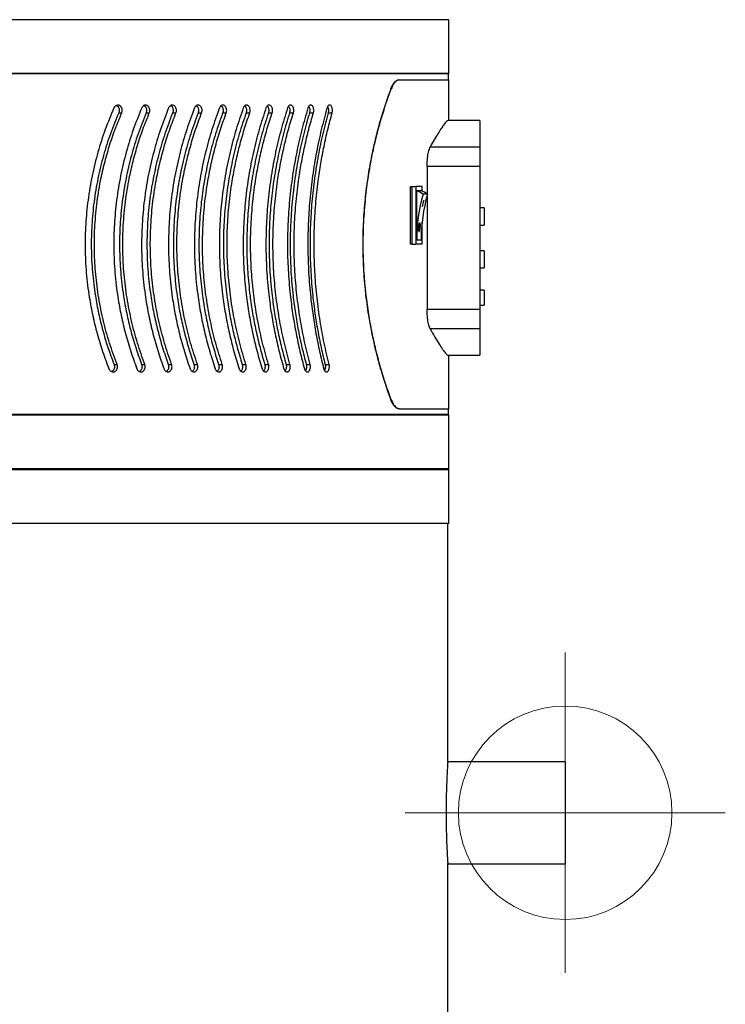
# Model space of a CAD drawing. Header units: millimetres. Extents: x -5615 to -1538, y -2875 to 747.
# Tile 4 of 23: x -5097 to -4766, y -1211 to -750. Entities that reach past the tile are written whole.
import ezdxf

# ---------------------------------------------------------------- set-up
doc = ezdxf.new("R2010")
doc.units = ezdxf.units.MM
doc.header["$PDSIZE"] = -1

# ---------------------------------------------------------------- blocks, each defined once
blk = doc.blocks.new('Block4')
at = {"color": 7, "linetype": 'Continuous', "lineweight": 0}
for p, q in [((-6347.6, -1580.34), (-6347.6, -1730.34)), ((-6422.6, -1655.34), (-6272.6, -1655.34))]:
    blk.add_line(p, q, dxfattribs=at)
blk.add_circle((-6347.6, -1655.34), 50, dxfattribs=at)
blk.add_point((-6347.6, -1655.34), dxfattribs=at)
blk = doc.blocks.new('Block5')
at = {"color": 7, "linetype": 'Continuous'}
blk.add_blockref('Block4', (6347.6, 1655.34), dxfattribs=at)

msp = doc.modelspace()

# ---------------------------------------------------------------- linework, layer by layer
at = {"color": 7, "linetype": 'Continuous', "lineweight": 30}
for p, q in [((-4895.91, -749.61), (-5614.91, -749.61)), ((-4895.91, -774.81), (-4895.91, -749.61)), ((-4895.91, -774.81), (-5614.91, -774.81)), ((-4896.11, -775.01), (-4895.91, -774.81)), ((-4896.11, -775.01), (-5614.71, -775.01)), ((-4919.31, -777.81), (-4919.09, -777.81)), ((-4919.09, -777.81), (-4895.91, -777.81)), ((-4896.11, -777.81), (-4896.11, -775.01)), ((-4895.91, -796.81), (-4895.91, -777.81)), ((-4922.86, -782), (-4923.08, -782)), ((-5050.55, -793.28), (-5049.11, -793.28)), ((-5037.7, -793.28), (-5036.2, -793.28)), ((-5025.28, -793.28), (-5023.72, -793.28)), ((-5013.32, -793.28), (-5011.71, -793.28)), ((-5001.85, -793.28), (-5000.18, -793.28)), ((-4990.87, -793.28), (-4989.16, -793.28)), ((-4980.43, -793.28), (-4978.66, -793.28)), ((-4970.53, -793.28), (-4968.72, -793.28)), ((-4961.2, -793.28), (-4959.35, -793.28)), ((-4952.45, -793.28), (-4950.57, -793.28)), ((-4881.41, -796.81), (-4896.23, -796.81)), ((-4881.41, -796.81), (-4881.41, -809.14)), ((-4904.63, -809.14), (-4881.41, -809.14)), ((-4881.41, -809.14), (-4881.41, -818.42)), ((-4906.1, -818.42), (-4906.1, -831.2)), ((-4881.41, -818.42), (-4906.1, -818.42)), ((-4881.41, -818.42), (-4881.41, -885.2)), ((-4913.88, -854.81), (-4913.88, -827.81)), ((-4913.88, -827.81), (-4913.31, -827.81)), ((-4913.31, -827.81), (-4913.31, -854.81)), ((-4913.31, -827.81), (-4911.36, -827.81)), ((-4911.36, -827.81), (-4911.36, -854.81)), ((-4908.45, -827.81), (-4911.36, -827.81)), ((-4908.86, -829.81), (-4910.94, -829.81)), ((-4910.94, -852.81), (-4910.94, -829.81)), ((-4908.45, -829.97), (-4908.45, -827.81)), ((-4905.93, -831.31), (-4908.01, -831.31)), ((-4907.79, -834.31), (-4907.69, -834.31)), ((-4906.1, -831.93), (-4906.1, -885.2)), ((-4908.34, -837.31), (-4908.44, -837.31)), ((-4879.41, -837.81), (-4881.41, -837.81)), ((-4879.41, -837.81), (-4879.41, -845.81)), ((-4909.97, -848.31), (-4909.77, -848.31)), ((-4909.55, -845.31), (-4909.75, -845.31)), ((-4908.45, -854.81), (-4908.45, -844.65)), ((-4881.41, -845.81), (-4879.41, -845.81)), ((-4908.86, -852.81), (-4910.94, -852.81)), ((-4913.31, -854.81), (-4913.88, -854.81)), ((-4913.31, -854.81), (-4911.36, -854.81)), ((-4908.45, -854.81), (-4911.36, -854.81)), ((-4879.41, -857.81), (-4881.41, -857.81)), ((-4879.41, -857.81), (-4879.41, -861.81)), ((-4879.41, -861.81), (-4879.41, -865.81)), ((-4881.41, -865.81), (-4879.41, -865.81)), ((-4879.41, -876.31), (-4881.41, -876.31)), ((-4879.41, -876.31), (-4879.41, -883.31)), ((-4906.1, -885.2), (-4881.41, -885.2)), ((-4881.41, -883.31), (-4879.41, -883.31)), ((-4881.41, -885.2), (-4881.41, -894.48)), ((-4881.41, -894.48), (-4904.63, -894.48)), ((-4881.41, -894.48), (-4881.41, -906.81)), ((-4896.28, -906.81), (-4881.41, -906.81)), ((-4895.91, -931.81), (-4895.91, -906.81)), ((-5052.73, -911.06), (-5051.29, -911.06)), ((-5039.81, -911.06), (-5038.31, -911.06)), ((-5027.32, -911.06), (-5025.76, -911.06)), ((-5015.29, -911.06), (-5013.67, -911.06)), ((-5003.73, -911.06), (-5002.06, -911.06)), ((-4992.67, -911.06), (-4990.95, -911.06)), ((-4982.13, -911.06), (-4980.37, -911.06)), ((-4972.14, -911.06), (-4970.33, -911.06)), ((-4962.71, -911.06), (-4960.86, -911.06)), ((-4953.87, -911.06), (-4951.98, -911.06)), ((-4923.08, -927.62), (-4922.86, -927.62)), ((-4895.91, -934.81), (-5614.91, -934.81)), ((-4896.11, -934.61), (-5614.71, -934.61)), ((-4919.09, -931.81), (-4919.31, -931.81)), ((-4919.09, -931.81), (-4895.91, -931.81)), ((-4896.11, -934.61), (-4896.11, -931.81)), ((-4895.91, -934.81), (-4896.11, -934.61)), ((-4895.91, -960.01), (-4895.91, -934.81)), ((-4895.91, -960.01), (-5614.91, -960.01)), ((-4895.91, -960.41), (-5614.91, -960.41)), ((-4896.11, -960.21), (-5614.71, -960.21)), ((-4896.11, -960.21), (-4895.91, -960.01)), ((-4895.91, -960.41), (-4896.11, -960.21)), ((-4895.91, -985.61), (-4895.91, -960.41)), ((-4895.91, -985.61), (-5614.91, -985.61)), ((-4896.41, -1097.21), (-4896.41, -985.61)), ((-4841.41, -1097.19), (-4896.41, -1097.19)), ((-4841.41, -1097.19), (-4841.41, -1144.99)), ((-4896.41, -2370.38), (-4896.41, -1144.92)), ((-4896.41, -1144.99), (-4841.41, -1144.99))]:
    msp.add_line(p, q, dxfattribs=at)
for centre, radius, start, end in [((-4916.05, -843.43), 14.55, 56.4218, 69.4286), ((-4913.98, -843.43), 14.55, 56.4229, 69.4274), ((-4830.76, -852.8), 80.18, 164.4509, 180.005), ((-4828.69, -852.8), 80.18, 164.4507, 180.0051), ((-4829.98, -852.76), 79.97, 166.6619, 168.8614), ((-4829.88, -852.76), 79.97, 166.6619, 168.8614)]:
    msp.add_arc(centre, radius, start, end, dxfattribs=at)
for points, knots in [([(-4923.08, -782), (-4922.86, -781.47), (-4922.41, -780.4), (-4921.63, -779.2), (-4920.81, -778.34), (-4920.02, -777.88), (-4919.52, -777.83), (-4919.31, -777.81)], [0, 0, 0, 0, 0.207161, 0.420544, 0.627611, 0.840233, 1, 1, 1, 1]), ([(-4919.09, -777.81), (-4919.38, -777.85), (-4919.97, -777.93), (-4920.85, -778.57), (-4921.7, -779.59), (-4922.37, -780.77), (-4922.73, -781.68), (-4922.86, -782)], [0, 0, 0, 0, 0.215669, 0.437523, 0.653218, 0.875525, 1, 1, 1, 1]), ([(-4923.08, -782), (-4923.99, -784.51), (-4925.77, -789.38), (-4928.22, -797.36), (-4930.41, -805.64), (-4932.33, -814.36), (-4933.98, -823.72), (-4935.24, -833.69), (-4936.04, -844.18), (-4936.33, -855.02), (-4936.02, -866.08), (-4935.11, -877.2), (-4933.67, -888.01), (-4931.71, -898.37), (-4929.36, -908.19), (-4927.03, -916.21), (-4924.91, -922.64), (-4923.69, -925.96), (-4923.08, -927.62)], [0, 0, 0, 0, 0.063651, 0.123633, 0.183864, 0.244068, 0.304014, 0.369288, 0.43475, 0.500008, 0.56922, 0.638676, 0.707909, 0.776909, 0.846118, 0.915149, 0.957574, 1, 1, 1, 1]), ([(-4922.86, -927.62), (-4923.76, -925.14), (-4925.57, -920.18), (-4928.08, -911.99), (-4930.29, -903.6), (-4932.14, -895.05), (-4933.64, -886.45), (-4934.82, -877.58), (-4935.69, -867.82), (-4936.09, -857.17), (-4935.91, -845.79), (-4935.13, -834.72), (-4933.82, -824.12), (-4932.07, -814.07), (-4930.01, -804.85), (-4927.75, -796.49), (-4925.39, -788.92), (-4923.7, -784.31), (-4922.86, -782)], [0, 0, 0, 0, 0.062842, 0.125811, 0.188638, 0.245266, 0.30213, 0.35897, 0.41557, 0.485411, 0.555502, 0.625349, 0.691547, 0.757947, 0.824173, 0.882741, 0.941421, 1, 1, 1, 1]), ([(-5052.81, -790.96), (-5054.21, -794.32), (-5057.01, -801.03), (-5060.4, -811.68), (-5063.12, -822.71), (-5065.04, -833.98), (-5066.13, -845.3), (-5066.41, -856.69), (-5065.86, -868.18), (-5064.57, -878.74), (-5062.78, -888.23), (-5060.7, -896.7), (-5058.18, -905.06), (-5056.13, -910.48), (-5055.1, -913.18)], [0, 0, 0, 0, 0.088826, 0.177651, 0.269015, 0.360378, 0.449223, 0.538068, 0.629557, 0.721047, 0.790193, 0.859339, 0.929669, 1, 1, 1, 1]), ([(-5039.78, -790.96), (-5041.14, -794.32), (-5043.85, -801.03), (-5047.14, -811.68), (-5049.78, -822.71), (-5051.64, -833.98), (-5052.7, -845.3), (-5052.97, -856.69), (-5052.43, -868.18), (-5051.18, -878.74), (-5049.45, -888.23), (-5047.42, -896.7), (-5044.98, -905.06), (-5042.99, -910.48), (-5042, -913.18)], [0, 0, 0, 0, 0.088826, 0.177651, 0.269015, 0.360379, 0.449223, 0.538068, 0.629557, 0.721047, 0.790193, 0.859339, 0.929669, 1, 1, 1, 1]), ([(-5049.11, -793.28), (-5049.05, -793.14), (-5048.99, -792.99), (-5048.92, -792.67), (-5048.89, -792.5), (-5048.87, -792.17), (-5048.87, -792.01), (-5048.9, -791.68), (-5048.93, -791.52), (-5049.05, -791.05), (-5049.19, -790.75), (-5049.45, -790.38), (-5049.55, -790.27), (-5049.76, -790.06), (-5049.88, -789.97), (-5050.12, -789.82), (-5050.25, -789.76), (-5050.51, -789.67), (-5050.64, -789.64), (-5051.05, -789.6), (-5051.32, -789.64), (-5051.71, -789.79), (-5051.84, -789.85), (-5052.08, -790.01), (-5052.19, -790.1), (-5052.4, -790.31), (-5052.5, -790.42), (-5052.67, -790.68), (-5052.75, -790.81), (-5052.81, -790.96)], [0, 0, 0, 0, 0.0625, 0.0625, 0.125, 0.125, 0.1875, 0.1875, 0.25, 0.25, 0.375, 0.375, 0.4375, 0.4375, 0.5, 0.5, 0.5625, 0.5625, 0.625, 0.625, 0.75, 0.75, 0.8125, 0.8125, 0.875, 0.875, 0.9375, 0.9375, 1, 1, 1, 1]), ([(-5051.67, -789.8), (-5051.51, -789.88), (-5051.12, -790.06), (-5050.66, -790.65), (-5050.35, -791.41), (-5050.27, -792.26), (-5050.39, -792.89), (-5050.52, -793.21), (-5050.55, -793.28)], [0, 0, 0, 0, 0.15064, 0.353042, 0.55248, 0.749045, 0.944019, 1, 1, 1, 1]), ([(-5027.18, -790.96), (-5028.49, -794.32), (-5031.11, -801.03), (-5034.29, -811.68), (-5036.85, -822.71), (-5038.65, -833.98), (-5039.67, -845.3), (-5039.94, -856.69), (-5039.42, -868.18), (-5038.2, -878.74), (-5036.53, -888.23), (-5034.57, -896.7), (-5032.2, -905.06), (-5030.28, -910.48), (-5029.32, -913.18)], [0, 0, 0, 0, 0.088826, 0.177651, 0.269015, 0.360379, 0.449223, 0.538068, 0.629557, 0.721047, 0.790193, 0.859339, 0.929669, 1, 1, 1, 1]), ([(-5036.2, -793.28), (-5036.13, -793.07), (-5036, -792.7), (-5035.95, -792.02), (-5036.04, -791.29), (-5036.37, -790.55), (-5036.87, -789.98), (-5037.5, -789.64), (-5038.2, -789.59), (-5038.87, -789.82), (-5039.44, -790.3), (-5039.67, -790.75), (-5039.78, -790.96)], [0, 0, 0, 0, 0.087267, 0.152886, 0.258155, 0.363406, 0.469341, 0.576784, 0.685769, 0.795661, 0.905351, 1, 1, 1, 1]), ([(-5038.75, -789.83), (-5038.6, -789.9), (-5038.24, -790.08), (-5037.81, -790.65), (-5037.51, -791.41), (-5037.43, -792.26), (-5037.54, -792.89), (-5037.67, -793.21), (-5037.7, -793.28)], [0, 0, 0, 0, 0.139215, 0.344337, 0.546459, 0.745669, 0.943266, 1, 1, 1, 1]), ([(-5015.03, -790.96), (-5016.3, -794.32), (-5018.82, -801.03), (-5021.89, -811.68), (-5024.35, -822.71), (-5026.09, -833.98), (-5027.08, -845.3), (-5027.33, -856.69), (-5026.83, -868.18), (-5025.66, -878.74), (-5024.04, -888.23), (-5022.15, -896.7), (-5019.87, -905.06), (-5018.02, -910.48), (-5017.1, -913.18)], [0, 0, 0, 0, 0.088826, 0.177651, 0.269015, 0.360379, 0.449224, 0.538068, 0.629557, 0.721047, 0.790193, 0.859339, 0.929669, 1, 1, 1, 1]), ([(-5023.72, -793.28), (-5023.65, -793.07), (-5023.53, -792.7), (-5023.48, -792.02), (-5023.57, -791.29), (-5023.89, -790.55), (-5024.37, -789.98), (-5024.98, -789.64), (-5025.65, -789.59), (-5026.3, -789.82), (-5026.85, -790.3), (-5027.08, -790.75), (-5027.18, -790.96)], [0, 0, 0, 0, 0.087267, 0.152886, 0.258155, 0.363406, 0.469342, 0.576784, 0.685769, 0.795661, 0.905351, 1, 1, 1, 1]), ([(-5026.25, -789.85), (-5026.13, -789.92), (-5025.8, -790.09), (-5025.39, -790.65), (-5025.1, -791.41), (-5025.03, -792.26), (-5025.13, -792.89), (-5025.25, -793.21), (-5025.28, -793.28)], [0, 0, 0, 0, 0.126648, 0.334767, 0.539839, 0.741956, 0.942437, 1, 1, 1, 1]), ([(-5003.37, -790.96), (-5004.58, -794.32), (-5007, -801.03), (-5009.94, -811.68), (-5012.31, -822.71), (-5013.98, -833.98), (-5014.93, -845.3), (-5015.18, -856.69), (-5014.7, -868.18), (-5013.57, -878.74), (-5012.01, -888.23), (-5010.2, -896.7), (-5008.01, -905.06), (-5006.23, -910.48), (-5005.35, -913.18)], [0, 0, 0, 0, 0.088826, 0.17765, 0.269015, 0.360378, 0.449223, 0.538068, 0.629557, 0.721047, 0.790193, 0.859339, 0.929669, 1, 1, 1, 1]), ([(-5011.71, -793.28), (-5011.64, -793.07), (-5011.52, -792.7), (-5011.47, -792.02), (-5011.56, -791.29), (-5011.87, -790.55), (-5012.33, -789.98), (-5012.92, -789.64), (-5013.57, -789.59), (-5014.19, -789.82), (-5014.71, -790.3), (-5014.93, -790.75), (-5015.03, -790.96)], [0, 0, 0, 0, 0.087268, 0.152887, 0.258155, 0.363406, 0.469342, 0.576783, 0.685769, 0.795663, 0.905352, 1, 1, 1, 1]), ([(-5014.2, -789.89), (-5014.1, -789.94), (-5013.8, -790.11), (-5013.43, -790.65), (-5013.15, -791.41), (-5013.08, -792.26), (-5013.18, -792.89), (-5013.3, -793.21), (-5013.32, -793.28)], [0, 0, 0, 0, 0.108292, 0.320786, 0.530166, 0.736532, 0.941227, 1, 1, 1, 1]), ([(-4992.2, -790.96), (-4993.35, -794.32), (-4995.67, -801.03), (-4998.49, -811.68), (-5000.75, -822.71), (-5002.36, -833.98), (-5003.27, -845.3), (-5003.51, -856.69), (-5003.04, -868.18), (-5001.96, -878.74), (-5000.47, -888.23), (-4998.73, -896.7), (-4996.64, -905.06), (-4994.94, -910.48), (-4994.09, -913.18)], [0, 0, 0, 0, 0.088826, 0.17765, 0.269015, 0.360378, 0.449223, 0.538068, 0.629557, 0.721047, 0.790193, 0.859339, 0.929669, 1, 1, 1, 1]), ([(-5000.18, -793.28), (-5000.11, -793.07), (-5000, -792.7), (-4999.95, -792.02), (-5000.04, -791.29), (-5000.33, -790.55), (-5000.78, -789.98), (-5001.34, -789.64), (-5001.96, -789.59), (-5002.56, -789.82), (-5003.06, -790.3), (-5003.27, -790.75), (-5003.37, -790.96)], [0, 0, 0, 0, 0.087267, 0.152886, 0.258155, 0.363406, 0.469342, 0.576783, 0.685766, 0.79566, 0.90535, 1, 1, 1, 1]), ([(-5002.62, -789.94), (-5002.54, -789.98), (-5002.28, -790.13), (-5001.95, -790.65), (-5001.68, -791.41), (-5001.61, -792.26), (-5001.71, -792.89), (-5001.82, -793.21), (-5001.85, -793.28)], [0, 0, 0, 0, 0.082653, 0.301254, 0.516657, 0.728957, 0.939538, 1, 1, 1, 1]), ([(-4981.56, -790.96), (-4982.66, -794.32), (-4984.85, -801.03), (-4987.54, -811.68), (-4989.7, -822.71), (-4991.24, -833.98), (-4992.11, -845.3), (-4992.33, -856.69), (-4991.89, -868.18), (-4990.86, -878.74), (-4989.43, -888.23), (-4987.78, -896.7), (-4985.78, -905.06), (-4984.16, -910.48), (-4983.35, -913.18)], [0, 0, 0, 0, 0.088826, 0.177651, 0.269015, 0.360379, 0.449223, 0.538068, 0.629557, 0.721047, 0.790193, 0.859339, 0.929669, 1, 1, 1, 1]), ([(-4989.16, -793.28), (-4989.09, -793.07), (-4988.99, -792.7), (-4988.94, -792.02), (-4989.02, -791.29), (-4989.3, -790.55), (-4989.73, -789.98), (-4990.26, -789.64), (-4990.85, -789.59), (-4991.43, -789.82), (-4991.9, -790.3), (-4992.11, -790.75), (-4992.2, -790.96)], [0, 0, 0, 0, 0.087268, 0.152886, 0.258155, 0.363405, 0.46934, 0.576783, 0.685767, 0.795663, 0.905351, 1, 1, 1, 1]), ([(-4991.53, -789.99), (-4991.49, -790.01), (-4991.27, -790.15), (-4990.97, -790.65), (-4990.71, -791.41), (-4990.65, -792.26), (-4990.74, -792.89), (-4990.85, -793.21), (-4990.87, -793.28)], [0, 0, 0, 0, 0.052888, 0.278582, 0.500975, 0.720163, 0.937575, 1, 1, 1, 1]), ([(-4971.46, -790.96), (-4972.5, -794.32), (-4974.58, -801.03), (-4977.13, -811.68), (-4979.18, -822.71), (-4980.64, -833.98), (-4981.47, -845.3), (-4981.68, -856.69), (-4981.26, -868.18), (-4980.28, -878.74), (-4978.93, -888.23), (-4977.35, -896.7), (-4975.46, -905.06), (-4973.93, -910.48), (-4973.16, -913.18)], [0, 0, 0, 0, 0.088826, 0.177651, 0.269015, 0.360379, 0.449224, 0.538068, 0.629557, 0.721047, 0.790193, 0.859339, 0.929669, 1, 1, 1, 1]), ([(-4978.66, -793.28), (-4978.6, -793.07), (-4978.5, -792.7), (-4978.46, -792.02), (-4978.54, -791.29), (-4978.8, -790.55), (-4979.21, -789.98), (-4979.72, -789.64), (-4980.28, -789.59), (-4980.82, -789.82), (-4981.28, -790.3), (-4981.47, -790.75), (-4981.56, -790.96)], [0, 0, 0, 0, 0.087268, 0.152887, 0.258156, 0.363405, 0.469342, 0.576784, 0.685769, 0.795661, 0.905351, 1, 1, 1, 1]), ([(-4980.97, -790.04), (-4980.96, -790.05), (-4980.78, -790.18), (-4980.52, -790.66), (-4980.27, -791.41), (-4980.22, -792.26), (-4980.3, -792.89), (-4980.41, -793.21), (-4980.43, -793.28)], [0, 0, 0, 0, 0.017759, 0.251824, 0.482465, 0.709784, 0.935261, 1, 1, 1, 1]), ([(-4961.92, -790.96), (-4962.9, -794.32), (-4964.87, -801.03), (-4967.27, -811.68), (-4969.21, -822.71), (-4970.59, -833.98), (-4971.37, -845.3), (-4971.58, -856.69), (-4971.18, -868.18), (-4970.25, -878.74), (-4968.97, -888.23), (-4967.48, -896.7), (-4965.69, -905.06), (-4964.25, -910.48), (-4963.53, -913.18)], [0, 0, 0, 0, 0.088826, 0.177651, 0.269015, 0.360379, 0.449223, 0.538068, 0.629557, 0.721047, 0.790193, 0.859339, 0.929669, 1, 1, 1, 1]), ([(-4968.72, -793.28), (-4968.67, -793.07), (-4968.57, -792.7), (-4968.53, -792.02), (-4968.6, -791.29), (-4968.85, -790.55), (-4969.24, -789.98), (-4969.72, -789.64), (-4970.25, -789.59), (-4970.76, -789.82), (-4971.19, -790.3), (-4971.37, -790.75), (-4971.46, -790.96)], [0, 0, 0, 0, 0.087267, 0.152886, 0.258155, 0.363405, 0.469341, 0.576783, 0.685768, 0.795661, 0.90535, 1, 1, 1, 1]), ([(-4970.98, -790.12), (-4970.85, -790.3), (-4970.6, -790.65), (-4970.39, -791.42), (-4970.33, -792.26), (-4970.41, -792.89), (-4970.51, -793.21), (-4970.53, -793.28)], [0, 0, 0, 0, 0.221963, 0.461807, 0.698199, 0.932676, 1, 1, 1, 1]), ([(-4952.97, -790.96), (-4953.89, -794.32), (-4955.73, -801.03), (-4957.99, -811.68), (-4959.81, -822.71), (-4961.11, -833.98), (-4961.84, -845.3), (-4962.04, -856.69), (-4961.66, -868.18), (-4960.79, -878.74), (-4959.58, -888.23), (-4958.18, -896.7), (-4956.5, -905.06), (-4955.15, -910.48), (-4954.48, -913.18)], [0, 0, 0, 0, 0.088826, 0.177651, 0.269015, 0.360379, 0.449223, 0.538068, 0.629557, 0.721047, 0.790193, 0.859339, 0.929669, 1, 1, 1, 1]), ([(-4959.35, -793.28), (-4959.3, -793.07), (-4959.21, -792.7), (-4959.17, -792.02), (-4959.24, -791.29), (-4959.47, -790.55), (-4959.83, -789.98), (-4960.29, -789.64), (-4960.78, -789.59), (-4961.27, -789.82), (-4961.67, -790.3), (-4961.84, -790.75), (-4961.92, -790.96)], [0, 0, 0, 0, 0.087268, 0.152886, 0.258155, 0.363407, 0.469343, 0.576784, 0.685768, 0.795662, 0.905351, 1, 1, 1, 1]), ([(-4961.56, -790.23), (-4961.46, -790.37), (-4961.25, -790.69), (-4961.06, -791.42), (-4961.01, -792.26), (-4961.09, -792.89), (-4961.18, -793.21), (-4961.2, -793.28)], [0, 0, 0, 0, 0.187554, 0.438006, 0.684852, 0.929698, 1, 1, 1, 1]), ([(-4950.57, -793.28), (-4950.52, -793.07), (-4950.43, -792.7), (-4950.4, -792.02), (-4950.46, -791.29), (-4950.68, -790.55), (-4951.02, -789.98), (-4951.44, -789.64), (-4951.91, -789.59), (-4952.36, -789.82), (-4952.74, -790.3), (-4952.9, -790.75), (-4952.97, -790.96)], [0, 0, 0, 0, 0.087267, 0.152886, 0.258155, 0.363405, 0.469341, 0.576784, 0.685768, 0.795661, 0.905351, 1, 1, 1, 1]), ([(-4952.72, -790.35), (-4952.66, -790.45), (-4952.48, -790.74), (-4952.33, -791.42), (-4952.27, -792.26), (-4952.35, -792.89), (-4952.43, -793.21), (-4952.45, -793.28)], [0, 0, 0, 0, 0.144558, 0.408264, 0.668173, 0.925977, 1, 1, 1, 1]), ([(-5050.55, -793.28), (-5051.88, -796.52), (-5054.56, -803.01), (-5057.8, -813.29), (-5060.39, -823.94), (-5062.22, -834.82), (-5063.25, -845.75), (-5063.51, -856.74), (-5062.97, -867.83), (-5061.73, -878.01), (-5060.03, -887.13), (-5058.04, -895.26), (-5055.65, -903.27), (-5053.7, -908.46), (-5052.73, -911.06)], [0, 0, 0, 0, 0.0889916, 0.1779812, 0.2695202, 0.3610579, 0.4500664, 0.5390742, 0.6307249, 0.7223761, 0.7912003, 0.8600247, 0.930012, 1, 1, 1, 1]), ([(-5051.29, -911.06), (-5052.51, -907.76), (-5054.96, -901.15), (-5057.81, -890.73), (-5060, -879.97), (-5061.42, -869.03), (-5062.03, -858.08), (-5061.88, -847.11), (-5060.93, -836.09), (-5059.32, -825.99), (-5057.28, -816.94), (-5055, -808.88), (-5052.31, -800.95), (-5050.18, -795.84), (-5049.11, -793.28)], [0, 0, 0, 0, 0.088794, 0.177587, 0.268928, 0.360269, 0.449078, 0.537887, 0.629317, 0.720749, 0.789973, 0.859198, 0.929599, 1, 1, 1, 1]), ([(-5037.7, -793.28), (-5038.99, -796.52), (-5041.58, -803.01), (-5044.72, -813.29), (-5047.24, -823.94), (-5049.01, -834.82), (-5050.01, -845.75), (-5050.26, -856.74), (-5049.74, -867.83), (-5048.54, -878.01), (-5046.88, -887.13), (-5044.96, -895.26), (-5042.64, -903.27), (-5040.75, -908.46), (-5039.81, -911.06)], [0, 0, 0, 0, 0.0889916, 0.1779812, 0.2695202, 0.3610579, 0.4500664, 0.5390742, 0.6307249, 0.7223762, 0.7912004, 0.8600247, 0.930012, 1, 1, 1, 1]), ([(-5038.31, -911.06), (-5039.49, -907.76), (-5041.86, -901.15), (-5044.63, -890.73), (-5046.75, -879.97), (-5048.12, -869.03), (-5048.72, -858.08), (-5048.58, -847.11), (-5047.65, -836.09), (-5046.09, -825.99), (-5044.12, -816.94), (-5041.9, -808.88), (-5039.3, -800.95), (-5037.23, -795.84), (-5036.2, -793.28)], [0, 0, 0, 0, 0.088794, 0.177587, 0.268928, 0.360269, 0.449078, 0.537887, 0.629317, 0.720749, 0.789973, 0.859198, 0.929599, 1, 1, 1, 1]), ([(-5025.28, -793.28), (-5026.53, -796.52), (-5029.03, -803.01), (-5032.06, -813.29), (-5034.5, -823.94), (-5036.21, -834.82), (-5037.18, -845.75), (-5037.42, -856.74), (-5036.92, -867.83), (-5035.75, -878.01), (-5034.15, -887.13), (-5032.29, -895.26), (-5030.05, -903.27), (-5028.23, -908.46), (-5027.32, -911.06)], [0, 0, 0, 0, 0.088992, 0.177981, 0.26952, 0.361058, 0.450066, 0.539074, 0.630725, 0.722376, 0.7912, 0.860025, 0.930012, 1, 1, 1, 1]), ([(-5025.76, -911.06), (-5026.9, -907.76), (-5029.19, -901.15), (-5031.86, -890.73), (-5033.92, -879.97), (-5035.24, -869.03), (-5035.82, -858.08), (-5035.68, -847.11), (-5034.79, -836.09), (-5033.28, -825.99), (-5031.37, -816.94), (-5029.23, -808.88), (-5026.71, -800.95), (-5024.72, -795.84), (-5023.72, -793.28)], [0, 0, 0, 0, 0.0887937, 0.1775872, 0.2689284, 0.360269, 0.4490782, 0.5378871, 0.6293171, 0.7207486, 0.7899729, 0.8591982, 0.9295986, 1, 1, 1, 1]), ([(-5013.32, -793.28), (-5014.52, -796.52), (-5016.93, -803.01), (-5019.85, -813.29), (-5022.19, -823.94), (-5023.84, -834.82), (-5024.78, -845.75), (-5025.02, -856.74), (-5024.53, -867.83), (-5023.41, -878.01), (-5021.86, -887.13), (-5020.07, -895.26), (-5017.91, -903.27), (-5016.16, -908.46), (-5015.29, -911.06)], [0, 0, 0, 0, 0.088992, 0.177981, 0.26952, 0.361058, 0.450066, 0.539074, 0.630725, 0.722376, 0.7912, 0.860025, 0.930012, 1, 1, 1, 1]), ([(-5013.67, -911.06), (-5014.77, -907.76), (-5016.96, -901.15), (-5019.54, -890.73), (-5021.52, -879.97), (-5022.8, -869.03), (-5023.36, -858.08), (-5023.22, -847.11), (-5022.36, -836.09), (-5020.91, -825.99), (-5019.07, -816.94), (-5017, -808.88), (-5014.58, -800.95), (-5012.67, -795.84), (-5011.71, -793.28)], [0, 0, 0, 0, 0.088794, 0.177587, 0.268928, 0.360269, 0.449078, 0.537887, 0.629317, 0.720749, 0.789973, 0.859198, 0.929599, 1, 1, 1, 1]), ([(-5001.85, -793.28), (-5003, -796.52), (-5005.3, -803.01), (-5008.11, -813.29), (-5010.36, -823.94), (-5011.94, -834.82), (-5012.84, -845.75), (-5013.07, -856.74), (-5012.6, -867.83), (-5011.52, -878.01), (-5010.04, -887.13), (-5008.32, -895.26), (-5006.25, -903.27), (-5004.57, -908.46), (-5003.73, -911.06)], [0, 0, 0, 0, 0.088992, 0.177981, 0.26952, 0.361058, 0.450066, 0.539074, 0.630725, 0.722376, 0.7912, 0.860025, 0.930012, 1, 1, 1, 1]), ([(-5002.06, -911.06), (-5003.11, -907.76), (-5005.22, -901.15), (-5007.69, -890.73), (-5009.6, -879.97), (-5010.82, -869.03), (-5011.36, -858.08), (-5011.23, -847.11), (-5010.4, -836.09), (-5009, -825.99), (-5007.23, -816.94), (-5005.26, -808.88), (-5002.93, -800.95), (-5001.1, -795.84), (-5000.18, -793.28)], [0, 0, 0, 0, 0.088794, 0.177587, 0.268928, 0.360269, 0.449078, 0.537887, 0.629317, 0.720749, 0.789973, 0.859198, 0.929599, 1, 1, 1, 1]), ([(-4990.87, -793.28), (-4991.97, -796.52), (-4994.17, -803.01), (-4996.85, -813.29), (-4999, -823.94), (-5000.52, -834.82), (-5001.39, -845.75), (-5001.6, -856.74), (-5001.15, -867.83), (-5000.12, -878.01), (-4998.7, -887.13), (-4997.06, -895.26), (-4995.07, -903.27), (-4993.47, -908.46), (-4992.67, -911.06)], [0, 0, 0, 0, 0.088992, 0.177981, 0.26952, 0.361058, 0.450066, 0.539074, 0.630725, 0.722376, 0.7912, 0.860025, 0.930012, 1, 1, 1, 1]), ([(-4990.95, -911.06), (-4991.95, -907.76), (-4993.97, -901.15), (-4996.33, -890.73), (-4998.15, -879.97), (-4999.33, -869.03), (-4999.85, -858.08), (-4999.72, -847.11), (-4998.93, -836.09), (-4997.59, -825.99), (-4995.9, -816.94), (-4994, -808.88), (-4991.79, -800.95), (-4990.03, -795.84), (-4989.16, -793.28)], [0, 0, 0, 0, 0.0887938, 0.1775872, 0.2689284, 0.360269, 0.4490782, 0.5378871, 0.6293171, 0.7207486, 0.7899729, 0.8591982, 0.9295986, 1, 1, 1, 1]), ([(-4980.43, -793.28), (-4981.47, -796.52), (-4983.56, -803.01), (-4986.11, -813.29), (-4988.16, -823.94), (-4989.61, -834.82), (-4990.43, -845.75), (-4990.64, -856.74), (-4990.21, -867.83), (-4989.23, -878.01), (-4987.88, -887.13), (-4986.31, -895.26), (-4984.42, -903.27), (-4982.9, -908.46), (-4982.13, -911.06)], [0, 0, 0, 0, 0.0889917, 0.1779813, 0.2695203, 0.361058, 0.4500664, 0.5390743, 0.6307249, 0.7223762, 0.7912004, 0.8600247, 0.9300121, 1, 1, 1, 1]), ([(-4980.37, -911.06), (-4981.32, -907.76), (-4983.24, -901.15), (-4985.49, -890.73), (-4987.23, -879.97), (-4988.35, -869.03), (-4988.84, -858.08), (-4988.72, -847.11), (-4987.96, -836.09), (-4986.68, -825.99), (-4985.07, -816.94), (-4983.27, -808.88), (-4981.16, -800.95), (-4979.5, -795.84), (-4978.66, -793.28)], [0, 0, 0, 0, 0.088794, 0.177587, 0.268928, 0.360269, 0.449078, 0.537887, 0.629317, 0.720749, 0.789973, 0.859198, 0.929599, 1, 1, 1, 1]), ([(-4970.53, -793.28), (-4971.52, -796.52), (-4973.49, -803.01), (-4975.91, -813.29), (-4977.86, -823.94), (-4979.23, -834.82), (-4980.01, -845.75), (-4980.21, -856.74), (-4979.8, -867.83), (-4978.86, -878.01), (-4977.58, -887.13), (-4976.09, -895.26), (-4974.31, -903.27), (-4972.86, -908.46), (-4972.14, -911.06)], [0, 0, 0, 0, 0.0889916, 0.1779812, 0.2695202, 0.3610579, 0.4500664, 0.5390742, 0.6307249, 0.7223762, 0.7912004, 0.8600247, 0.930012, 1, 1, 1, 1]), ([(-4970.33, -911.06), (-4971.24, -907.76), (-4973.05, -901.15), (-4975.18, -890.73), (-4976.83, -879.97), (-4977.9, -869.03), (-4978.36, -858.08), (-4978.25, -847.11), (-4977.53, -836.09), (-4976.32, -825.99), (-4974.79, -816.94), (-4973.08, -808.88), (-4971.08, -800.95), (-4969.51, -795.84), (-4968.72, -793.28)], [0, 0, 0, 0, 0.088794, 0.177587, 0.268928, 0.360269, 0.449078, 0.537887, 0.629317, 0.720749, 0.789973, 0.859198, 0.929599, 1, 1, 1, 1]), ([(-4961.2, -793.28), (-4962.13, -796.52), (-4963.99, -803.01), (-4966.26, -813.29), (-4968.1, -823.94), (-4969.4, -834.82), (-4970.13, -845.75), (-4970.32, -856.74), (-4969.94, -867.83), (-4969.05, -878.01), (-4967.84, -887.13), (-4966.44, -895.26), (-4964.75, -903.27), (-4963.39, -908.46), (-4962.71, -911.06)], [0, 0, 0, 0, 0.088992, 0.177981, 0.26952, 0.361058, 0.450066, 0.539074, 0.630725, 0.722376, 0.7912, 0.860025, 0.930012, 1, 1, 1, 1]), ([(-4960.86, -911.06), (-4961.72, -907.76), (-4963.42, -901.15), (-4965.44, -890.73), (-4966.99, -879.97), (-4968, -869.03), (-4968.44, -858.08), (-4968.33, -847.11), (-4967.65, -836.09), (-4966.51, -825.99), (-4965.06, -816.94), (-4963.45, -808.88), (-4961.57, -800.95), (-4960.09, -795.84), (-4959.35, -793.28)], [0, 0, 0, 0, 0.088794, 0.177587, 0.268928, 0.360269, 0.449078, 0.537887, 0.629317, 0.720749, 0.789973, 0.859198, 0.929599, 1, 1, 1, 1]), ([(-4952.45, -793.28), (-4953.32, -796.52), (-4955.06, -803.01), (-4957.19, -813.29), (-4958.91, -823.94), (-4960.13, -834.82), (-4960.83, -845.75), (-4961, -856.74), (-4960.64, -867.83), (-4959.81, -878.01), (-4958.67, -887.13), (-4957.35, -895.26), (-4955.77, -903.27), (-4954.5, -908.46), (-4953.87, -911.06)], [0, 0, 0, 0, 0.088992, 0.177981, 0.26952, 0.361058, 0.450066, 0.539074, 0.630725, 0.722376, 0.7912, 0.860025, 0.930012, 1, 1, 1, 1]), ([(-4951.98, -911.06), (-4952.78, -907.76), (-4954.37, -901.15), (-4956.26, -890.73), (-4957.72, -879.97), (-4958.67, -869.03), (-4959.08, -858.08), (-4958.98, -847.11), (-4958.34, -836.09), (-4957.27, -825.99), (-4955.91, -816.94), (-4954.41, -808.88), (-4952.64, -800.95), (-4951.26, -795.84), (-4950.57, -793.28)], [0, 0, 0, 0, 0.088794, 0.177587, 0.268928, 0.360269, 0.449078, 0.537887, 0.629317, 0.720749, 0.789973, 0.859198, 0.929599, 1, 1, 1, 1]), ([(-4896.23, -796.83), (-4896.46, -796.92), (-4896.93, -797.11), (-4898.15, -798.61), (-4899.55, -800.63), (-4901.02, -802.93), (-4902.7, -805.72), (-4903.99, -808), (-4904.63, -809.14)], [0, 0, 0, 0, 0.201884, 0.411871, 0.557844, 0.703819, 0.851908, 1, 1, 1, 1]), ([(-4906.1, -818.42), (-4906.07, -817.32), (-4906.02, -815.11), (-4905.62, -812.18), (-4905.13, -810.18), (-4904.77, -809.43), (-4904.63, -809.14)], [0, 0, 0, 0, 0.275304, 0.550471, 0.829321, 1, 1, 1, 1]), ([(-4909.26, -846.81), (-4909.27, -846.94), (-4909.28, -847.07), (-4909.31, -847.33), (-4909.33, -847.45), (-4909.36, -847.7), (-4909.38, -847.81), (-4909.43, -848.03), (-4909.45, -848.13), (-4909.53, -848.41), (-4909.58, -848.56), (-4909.69, -848.76), (-4909.75, -848.81), (-4909.83, -848.81), (-4909.86, -848.8), (-4909.91, -848.74), (-4909.93, -848.71), (-4909.98, -848.61), (-4910, -848.54), (-4910.03, -848.4), (-4910.05, -848.32), (-4910.08, -848.13), (-4910.09, -848.03), (-4910.11, -847.81), (-4910.11, -847.69), (-4910.12, -847.45), (-4910.12, -847.33), (-4910.11, -847.07), (-4910.1, -846.94), (-4910.07, -846.55), (-4910.04, -846.28), (-4909.96, -845.8), (-4909.91, -845.58), (-4909.83, -845.3), (-4909.8, -845.22), (-4909.74, -845.07), (-4909.71, -845.01), (-4909.65, -844.91), (-4909.62, -844.87), (-4909.56, -844.82), (-4909.53, -844.81), (-4909.47, -844.81), (-4909.45, -844.82), (-4909.4, -844.87), (-4909.38, -844.91), (-4909.34, -845.01), (-4909.32, -845.07), (-4909.29, -845.22), (-4909.28, -845.3), (-4909.25, -845.49), (-4909.25, -845.59), (-4909.23, -845.81), (-4909.23, -845.92), (-4909.23, -846.28), (-4909.24, -846.55), (-4909.26, -846.81)], [0, 0, 0, 0, 0.03125, 0.03125, 0.0625, 0.0625, 0.09375, 0.09375, 0.125, 0.125, 0.1875, 0.1875, 0.25, 0.25, 0.28125, 0.28125, 0.3125, 0.3125, 0.34375, 0.34375, 0.375, 0.375, 0.40625, 0.40625, 0.4375, 0.4375, 0.46875, 0.46875, 0.5, 0.5, 0.5625, 0.5625, 0.625, 0.625, 0.65625, 0.65625, 0.6875, 0.6875, 0.71875, 0.71875, 0.75, 0.75, 0.78125, 0.78125, 0.8125, 0.8125, 0.84375, 0.84375, 0.875, 0.875, 0.90625, 0.90625, 0.9375, 0.9375, 1, 1, 1, 1]), ([(-4909.37, -846.81), (-4909.38, -846.98), (-4909.41, -847.32), (-4909.5, -847.77), (-4909.6, -848.11), (-4909.71, -848.3), (-4909.81, -848.33), (-4909.91, -848.18), (-4909.98, -847.88), (-4910.01, -847.46), (-4910.01, -846.97), (-4909.96, -846.46), (-4909.88, -845.98), (-4909.77, -845.6), (-4909.66, -845.36), (-4909.54, -845.28), (-4909.45, -845.37), (-4909.38, -845.63), (-4909.34, -846.01), (-4909.34, -846.43), (-4909.36, -846.7), (-4909.37, -846.81)], [0, 0, 0, 0, 0.053829, 0.107666, 0.161399, 0.215023, 0.268573, 0.322094, 0.37563, 0.429226, 0.482924, 0.536738, 0.59066, 0.64458, 0.69836, 0.75192, 0.805315, 0.858709, 0.912271, 0.966056, 1, 1, 1, 1]), ([(-4909.47, -845.38), (-4909.48, -845.29), (-4909.51, -845.03), (-4909.59, -844.83), (-4909.67, -844.83), (-4909.7, -844.83)], [0, 0, 0, 0, 0.271399, 0.714679, 1, 1, 1, 1]), ([(-4904.63, -894.48), (-4904.86, -893.95), (-4905.32, -892.9), (-4905.83, -890.15), (-4906.07, -887.44), (-4906.09, -885.75), (-4906.1, -885.2)], [0, 0, 0, 0, 0.288543, 0.577291, 0.860674, 1, 1, 1, 1]), ([(-4904.63, -894.48), (-4903.87, -895.82), (-4902.35, -898.51), (-4900.4, -901.68), (-4898.75, -904.18), (-4897.42, -905.92), (-4896.57, -906.81), (-4896.35, -906.71), (-4896.28, -906.68)], [0, 0, 0, 0, 0.175708, 0.35141, 0.530826, 0.710235, 0.911568, 1, 1, 1, 1]), ([(-5055.1, -913.18), (-5055.06, -913.27), (-5054.92, -913.61), (-5054.53, -914.11), (-5053.91, -914.52), (-5053.2, -914.67), (-5052.48, -914.53), (-5051.84, -914.1), (-5051.37, -913.45), (-5051.13, -912.75), (-5051.07, -912.02), (-5051.14, -911.48), (-5051.26, -911.14), (-5051.29, -911.06)], [0, 0, 0, 0, 0.039019, 0.14432, 0.251371, 0.360291, 0.470352, 0.580321, 0.689052, 0.795998, 0.86146, 0.966542, 1, 1, 1, 1]), ([(-5052.73, -911.06), (-5052.65, -911.32), (-5052.5, -911.85), (-5052.55, -912.7), (-5052.82, -913.47), (-5053.28, -914.11), (-5053.7, -914.35), (-5053.91, -914.47)], [0, 0, 0, 0, 0.199467, 0.398987, 0.598058, 0.79843, 1, 1, 1, 1]), ([(-5042, -913.18), (-5041.96, -913.27), (-5041.82, -913.61), (-5041.45, -914.11), (-5040.85, -914.52), (-5040.16, -914.67), (-5039.46, -914.53), (-5038.84, -914.1), (-5038.38, -913.45), (-5038.16, -912.75), (-5038.1, -912.02), (-5038.17, -911.48), (-5038.28, -911.14), (-5038.31, -911.06)], [0, 0, 0, 0, 0.03902, 0.144319, 0.251371, 0.360291, 0.470352, 0.580321, 0.689053, 0.795998, 0.86146, 0.966542, 1, 1, 1, 1]), ([(-5039.81, -911.06), (-5039.74, -911.32), (-5039.59, -911.85), (-5039.64, -912.7), (-5039.9, -913.47), (-5040.33, -914.1), (-5040.72, -914.32), (-5040.9, -914.43)], [0, 0, 0, 0, 0.203222, 0.406498, 0.609316, 0.813459, 1, 1, 1, 1]), ([(-5029.32, -913.18), (-5029.29, -913.27), (-5029.15, -913.61), (-5028.79, -914.11), (-5028.21, -914.52), (-5027.54, -914.67), (-5026.87, -914.53), (-5026.28, -914.1), (-5025.83, -913.45), (-5025.61, -912.75), (-5025.55, -912.02), (-5025.62, -911.48), (-5025.73, -911.14), (-5025.76, -911.06)], [0, 0, 0, 0, 0.03902, 0.144321, 0.251373, 0.360292, 0.470354, 0.580321, 0.689052, 0.795998, 0.86146, 0.966542, 1, 1, 1, 1]), ([(-5027.32, -911.06), (-5027.25, -911.32), (-5027.1, -911.85), (-5027.15, -912.7), (-5027.4, -913.47), (-5027.81, -914.08), (-5028.16, -914.29), (-5028.32, -914.39)], [0, 0, 0, 0, 0.207397, 0.414848, 0.62183, 0.830168, 1, 1, 1, 1]), ([(-5017.1, -913.18), (-5017.06, -913.27), (-5016.93, -913.61), (-5016.59, -914.11), (-5016.03, -914.52), (-5015.38, -914.67), (-5014.74, -914.53), (-5014.16, -914.1), (-5013.73, -913.45), (-5013.53, -912.75), (-5013.47, -912.02), (-5013.53, -911.48), (-5013.64, -911.14), (-5013.67, -911.06)], [0, 0, 0, 0, 0.03902, 0.144321, 0.251371, 0.360292, 0.470354, 0.580321, 0.689053, 0.795999, 0.861461, 0.966543, 1, 1, 1, 1]), ([(-5015.29, -911.06), (-5015.22, -911.32), (-5015.08, -911.85), (-5015.12, -912.7), (-5015.37, -913.47), (-5015.74, -914.06), (-5016.05, -914.26), (-5016.19, -914.35)], [0, 0, 0, 0, 0.212083, 0.424221, 0.635879, 0.848924, 1, 1, 1, 1]), ([(-5005.35, -913.18), (-5005.31, -913.27), (-5005.18, -913.61), (-5004.85, -914.11), (-5004.32, -914.52), (-5003.7, -914.67), (-5003.08, -914.53), (-5002.53, -914.1), (-5002.12, -913.45), (-5001.92, -912.75), (-5001.87, -912.02), (-5001.93, -911.48), (-5002.03, -911.14), (-5002.06, -911.06)], [0, 0, 0, 0, 0.03902, 0.14432, 0.251372, 0.360293, 0.470354, 0.580321, 0.689053, 0.795999, 0.861461, 0.966543, 1, 1, 1, 1]), ([(-5003.73, -911.06), (-5003.66, -911.32), (-5003.53, -911.85), (-5003.57, -912.7), (-5003.8, -913.46), (-5004.14, -914.04), (-5004.43, -914.23), (-5004.53, -914.3)], [0, 0, 0, 0, 0.217405, 0.434867, 0.651837, 0.870232, 1, 1, 1, 1]), ([(-4994.09, -913.18), (-4994.06, -913.27), (-4993.94, -913.61), (-4993.62, -914.11), (-4993.11, -914.52), (-4992.52, -914.67), (-4991.93, -914.53), (-4991.4, -914.1), (-4991.01, -913.45), (-4990.82, -912.75), (-4990.77, -912.02), (-4990.83, -911.48), (-4990.93, -911.14), (-4990.95, -911.06)], [0, 0, 0, 0, 0.03902, 0.144319, 0.251371, 0.360291, 0.470352, 0.58032, 0.689053, 0.795998, 0.86146, 0.966542, 1, 1, 1, 1]), ([(-4992.67, -911.06), (-4992.61, -911.32), (-4992.48, -911.85), (-4992.52, -912.7), (-4992.74, -913.46), (-4993.05, -914.01), (-4993.3, -914.19), (-4993.38, -914.25)], [0, 0, 0, 0, 0.223529, 0.447118, 0.670202, 0.894743, 1, 1, 1, 1]), ([(-4983.35, -913.18), (-4983.32, -913.27), (-4983.21, -913.61), (-4982.91, -914.11), (-4982.42, -914.52), (-4981.86, -914.67), (-4981.3, -914.53), (-4980.8, -914.1), (-4980.42, -913.45), (-4980.24, -912.75), (-4980.19, -912.02), (-4980.25, -911.48), (-4980.34, -911.14), (-4980.37, -911.06)], [0, 0, 0, 0, 0.039021, 0.14432, 0.251371, 0.360291, 0.470354, 0.58032, 0.689053, 0.795998, 0.86146, 0.966542, 1, 1, 1, 1]), ([(-4982.13, -911.06), (-4982.07, -911.32), (-4981.95, -911.85), (-4981.99, -912.7), (-4982.21, -913.46), (-4982.47, -913.99), (-4982.69, -914.15), (-4982.74, -914.2)], [0, 0, 0, 0, 0.230682, 0.461425, 0.691647, 0.923372, 1, 1, 1, 1]), ([(-4973.16, -913.18), (-4973.13, -913.27), (-4973.02, -913.61), (-4972.74, -914.11), (-4972.27, -914.52), (-4971.74, -914.67), (-4971.21, -914.53), (-4970.74, -914.1), (-4970.39, -913.45), (-4970.21, -912.75), (-4970.17, -912.02), (-4970.22, -911.48), (-4970.31, -911.14), (-4970.33, -911.06)], [0, 0, 0, 0, 0.039021, 0.14432, 0.251372, 0.360293, 0.470353, 0.580321, 0.689053, 0.795998, 0.86146, 0.966543, 1, 1, 1, 1]), ([(-4972.14, -911.06), (-4972.08, -911.32), (-4971.97, -911.85), (-4972.01, -912.7), (-4972.21, -913.46), (-4972.44, -913.96), (-4972.62, -914.11), (-4972.65, -914.13)], [0, 0, 0, 0, 0.239177, 0.478418, 0.717118, 0.957379, 1, 1, 1, 1]), ([(-4963.53, -913.18), (-4963.5, -913.27), (-4963.4, -913.61), (-4963.13, -914.11), (-4962.69, -914.52), (-4962.19, -914.67), (-4961.69, -914.53), (-4961.25, -914.1), (-4960.92, -913.45), (-4960.75, -912.75), (-4960.71, -912.02), (-4960.76, -911.48), (-4960.84, -911.14), (-4960.86, -911.06)], [0, 0, 0, 0, 0.03902, 0.14432, 0.251371, 0.360293, 0.470353, 0.580321, 0.689054, 0.795999, 0.861461, 0.966543, 1, 1, 1, 1]), ([(-4962.71, -911.06), (-4962.66, -911.32), (-4962.55, -911.84), (-4962.59, -912.7), (-4962.78, -913.45), (-4962.98, -913.93), (-4963.12, -914.06), (-4963.12, -914.06)], [0, 0, 0, 0, 0.249623, 0.499312, 0.748438, 0.999193, 1, 1, 1, 1]), ([(-4954.48, -913.18), (-4954.45, -913.27), (-4954.35, -913.61), (-4954.1, -914.11), (-4953.69, -914.52), (-4953.23, -914.67), (-4952.76, -914.53), (-4952.34, -914.1), (-4952.03, -913.45), (-4951.88, -912.75), (-4951.84, -912.02), (-4951.89, -911.48), (-4951.96, -911.14), (-4951.98, -911.06)], [0, 0, 0, 0, 0.039021, 0.144319, 0.251371, 0.360292, 0.470353, 0.580321, 0.689053, 0.795998, 0.86146, 0.966542, 1, 1, 1, 1]), ([(-4953.87, -911.06), (-4953.82, -911.32), (-4953.71, -911.85), (-4953.75, -912.69), (-4953.9, -913.42), (-4954.09, -913.76), (-4954.17, -913.91)], [0, 0, 0, 0, 0.266696, 0.533462, 0.799626, 1, 1, 1, 1]), ([(-4919.31, -931.81), (-4919.6, -931.77), (-4920.19, -931.69), (-4921.06, -931.05), (-4921.91, -930.03), (-4922.58, -928.84), (-4922.95, -927.94), (-4923.08, -927.62)], [0, 0, 0, 0, 0.2156879, 0.4375603, 0.6532762, 0.8755967, 1, 1, 1, 1]), ([(-4922.86, -927.62), (-4922.64, -928.15), (-4922.19, -929.22), (-4921.42, -930.41), (-4920.59, -931.27), (-4919.81, -931.74), (-4919.31, -931.79), (-4919.09, -931.81)], [0, 0, 0, 0, 0.2071511, 0.4205276, 0.6275873, 0.8402043, 1, 1, 1, 1]), ([(-4896.41, -1097.21), (-4896.41, -1097.2), (-4896.4, -1097.09), (-4896.43, -1097.5), (-4896.49, -1098.46), (-4896.59, -1100.16), (-4896.72, -1102.41), (-4896.85, -1105.22), (-4896.99, -1108.45), (-4897.09, -1112.08), (-4897.18, -1116.3), (-4897.2, -1119.38), (-4897.2, -1121.09)], [0, 0, 0, 0, 0.004653, 0.110298, 0.219008, 0.324657, 0.433358, 0.539209, 0.648121, 0.754059, 0.863075, 1, 1, 1, 1]), ([(-4897.2, -1121.09), (-4897.2, -1122.42), (-4897.19, -1125.1), (-4897.12, -1129), (-4897.02, -1132.7), (-4896.9, -1136.05), (-4896.76, -1139), (-4896.63, -1141.42), (-4896.52, -1143.3), (-4896.44, -1144.48), (-4896.4, -1145.02), (-4896.41, -1144.94), (-4896.41, -1144.92)], [0, 0, 0, 0, 0.105688, 0.214445, 0.320129, 0.428872, 0.534704, 0.6436, 0.749523, 0.858527, 0.96429, 1, 1, 1, 1])]:
    msp.add_open_spline(points, degree=3, knots=knots, dxfattribs=at)

# ---------------------------------------------------------------- block references
at = {"color": 7, "linetype": 'Continuous'}
msp.add_blockref('Block5', (-4841.41, -1121.09), dxfattribs=at)

doc.saveas('drawing.dxf')
